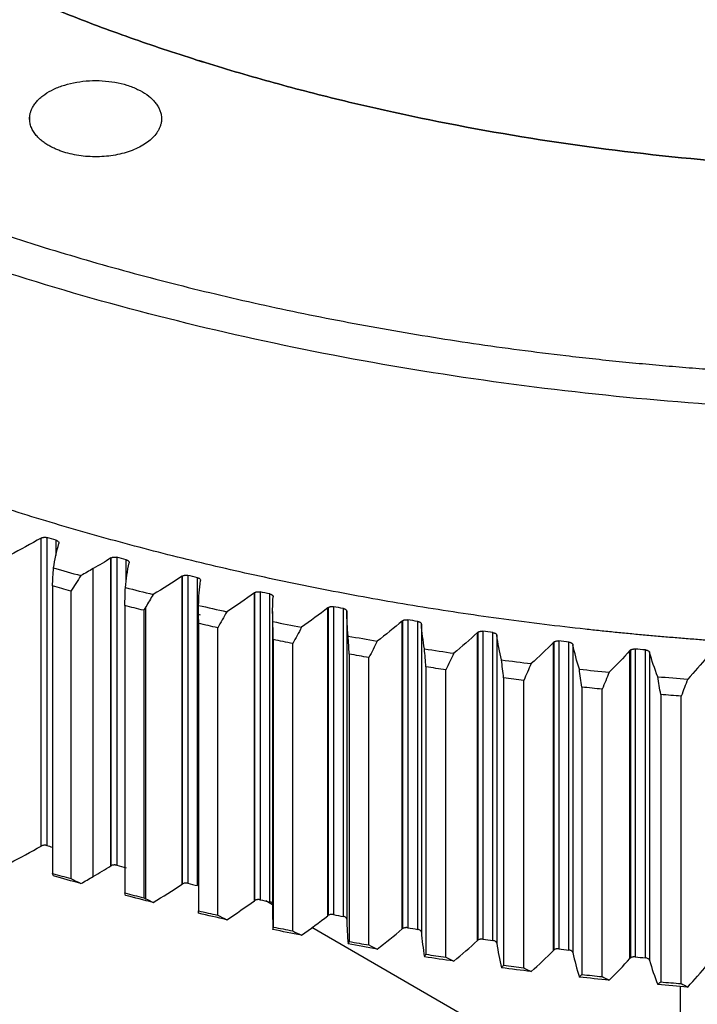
# Model space of a CAD drawing. Header units: millimetres. Extents: x 4624 to 7637, y -669 to 1387.
# Tile 62 of 84: x 7122 to 7175, y 70 to 148. Entities that reach past the tile are written whole.
import ezdxf

# ---------------------------------------------------------------- set-up
doc = ezdxf.new("R2010")
doc.units = ezdxf.units.MM

msp = doc.modelspace()

# ---------------------------------------------------------------- linework, layer by layer
at = {"color": 7, "linetype": 'Continuous', "lineweight": 25}
for p, q in [((7122.333, 140.326), (7122.333, 140.816)), ((7123.221, 82.642), (7123.221, 107.138)), ((7123.684, 107.182), (7123.684, 82.686)), ((7124.421, 105.745), (7124.421, 106.965)), ((7128.78, 105.562), (7128.79, 105.569)), ((7128.782, 81.065), (7128.782, 105.561)), ((7128.79, 81.073), (7128.79, 105.569)), ((7129.241, 105.615), (7129.241, 81.119)), ((7129.993, 103.629), (7129.993, 105.415)), ((7127.367, 80.218), (7127.367, 104.715)), ((7134.901, 104.176), (7134.901, 79.68)), ((7134.444, 104.112), (7134.464, 104.126)), ((7134.445, 79.615), (7134.445, 104.111)), ((7134.464, 79.63), (7134.464, 104.126)), ((7135.666, 79.497), (7135.666, 103.993)), ((7124.121, 103.332), (7124.121, 80.469)), ((7125.596, 102.919), (7125.596, 80.056)), ((7140.202, 102.792), (7140.232, 102.813)), ((7140.203, 78.295), (7140.203, 102.791)), ((7140.232, 78.317), (7140.232, 102.813)), ((7140.654, 102.866), (7140.654, 78.37)), ((7141.431, 78.204), (7141.431, 102.701)), ((7129.884, 101.778), (7129.884, 78.915)), ((7131.386, 101.398), (7131.386, 78.535)), ((7131.551, 78.454), (7131.551, 101.669)), ((7135.909, 101.016), (7135.752, 101.07)), ((7141.653, 101.299), (7141.653, 76.802)), ((7146.045, 101.603), (7146.085, 101.631)), ((7146.047, 77.106), (7146.047, 101.602)), ((7146.085, 77.135), (7146.085, 101.631)), ((7146.492, 101.687), (7146.492, 77.191)), ((7147.28, 77.043), (7147.28, 101.54)), ((7147.553, 101.32), (7147.553, 76.823)), ((7135.748, 100.665), (7135.748, 77.45)), ((7135.749, 100.355), (7135.749, 77.492)), ((7151.966, 76.051), (7151.966, 100.547)), ((7152.013, 76.087), (7152.013, 100.583)), ((7152.406, 100.642), (7152.406, 76.146)), ((7153.203, 76.016), (7153.203, 100.512)), ((7153.491, 100.299), (7153.491, 75.802)), ((7137.276, 77.147), (7137.276, 100.01)), ((7157.953, 75.13), (7157.953, 99.626)), ((7158.008, 75.174), (7158.008, 99.67)), ((7158.386, 99.731), (7158.386, 75.235)), ((7159.191, 75.124), (7159.191, 99.62)), ((7141.706, 99.067), (7141.706, 76.204)), ((7143.255, 75.894), (7143.255, 98.757)), ((7159.494, 99.413), (7159.494, 74.917)), ((7163.998, 74.346), (7163.998, 98.842)), ((7164.061, 74.398), (7164.061, 98.894)), ((7164.423, 98.957), (7164.423, 74.461)), ((7165.235, 74.368), (7165.235, 98.864)), ((7147.746, 97.914), (7147.746, 75.051)), ((7165.552, 98.664), (7165.552, 74.168)), ((7170.092, 73.7), (7170.092, 98.196)), ((7170.162, 73.759), (7170.162, 98.256)), ((7170.509, 98.32), (7170.509, 73.824)), ((7171.326, 73.749), (7171.326, 98.246)), ((7171.656, 98.053), (7171.656, 73.557)), ((7149.315, 74.776), (7149.315, 97.64)), ((7153.859, 96.9), (7153.859, 74.037)), ((7155.446, 73.797), (7155.446, 96.661)), ((7160.037, 96.024), (7160.037, 73.161)), ((7161.639, 72.958), (7161.639, 95.821)), ((7166.27, 95.29), (7166.27, 72.427)), ((7167.884, 72.26), (7167.884, 95.123)), ((7172.548, 94.697), (7172.548, 71.834)), ((7174.172, 71.704), (7174.172, 94.567)), ((7128.79, 81.073), (7128.78, 81.066)), ((7134.464, 79.63), (7134.444, 79.616)), ((7140.232, 78.317), (7140.202, 78.295)), ((7141.653, 77.957), (7141.104, 78.274)), ((7141.678, 76.802), (7141.669, 76.007)), ((7146.085, 77.135), (7146.045, 77.107)), ((7171.666, 60.631), (7144.768, 76.158)), ((7174.095, 71.477), (7174.095, 60.862))]:
    msp.add_line(p, q, dxfattribs=at)
for points, knots in [([(7211.231, 296.65), (7210.815, 296.674), (7209.982, 296.722), (7208.731, 296.787), (7207.48, 296.846), (7206.229, 296.9), (7204.976, 296.947), (7203.723, 296.989), (7202.469, 297.024), (7201.214, 297.054), (7199.959, 297.077), (7198.703, 297.095), (7197.446, 297.107), (7194.096, 297.123), (7188.652, 297.059), (7181.135, 296.757), (7173.651, 296.242), (7166.219, 295.516), (7158.857, 294.58), (7149.162, 293.056), (7137.305, 290.638), (7123.639, 286.948), (7110.667, 282.5), (7098.51, 277.341), (7087.29, 271.517), (7077.111, 265.088), (7068.074, 258.113), (7060.263, 250.661), (7053.757, 242.802), (7048.614, 234.614), (7044.889, 226.173), (7042.612, 217.563), (7041.812, 208.865), (7042.488, 200.164), (7044.642, 191.543), (7048.246, 183.085), (7053.272, 174.873), (7059.665, 166.983), (7067.37, 159.494), (7076.306, 152.476), (7086.394, 145.999), (7097.531, 140.122), (7109.613, 134.906), (7120.371, 131.148), (7129.327, 128.519), (7136.206, 126.739), (7143.228, 125.156), (7150.374, 123.774), (7157.628, 122.597), (7163.228, 121.857), (7167.103, 121.419), (7169.222, 121.197), (7171.346, 120.992), (7173.473, 120.805), (7175.605, 120.635), (7177.74, 120.481), (7179.167, 120.393), (7179.881, 120.349)], [0, 0, 0, 0, 0.0026045, 0.0052085, 0.0078122, 0.0104158, 0.0130193, 0.0156231, 0.0182273, 0.020832, 0.0234375, 0.0260438, 0.0286513, 0.0312599, 0.0468935, 0.0625168, 0.0781378, 0.0937737, 0.1094073, 0.1250306, 0.156278, 0.1875255, 0.218773, 0.2500204, 0.2812679, 0.3125153, 0.3437628, 0.3750102, 0.4062577, 0.4375052, 0.4687526, 0.5000001, 0.5312475, 0.562495, 0.5937425, 0.6249899, 0.6562374, 0.6874848, 0.7187323, 0.7499797, 0.7812272, 0.8124747, 0.8437221, 0.8749696, 0.8905906, 0.9062265, 0.92186, 0.9374833, 0.9531044, 0.9687402, 0.9732109, 0.9776784, 0.9821437, 0.9866077, 0.9910711, 0.9955349, 1, 1, 1, 1]), ([(7107.167, 157.474), (7107.431, 157.323), (7107.959, 157.02), (7108.759, 156.57), (7109.565, 156.125), (7110.378, 155.684), (7111.197, 155.248), (7112.023, 154.816), (7112.857, 154.387), (7113.696, 153.964), (7114.543, 153.544), (7115.396, 153.129), (7117.544, 152.102), (7121.063, 150.516), (7126.081, 148.476), (7131.267, 146.58), (7136.607, 144.834), (7142.09, 143.241), (7149.57, 141.327), (7159.212, 139.335), (7171.13, 137.611), (7183.284, 136.571), (7195.556, 136.223), (7207.828, 136.571), (7219.981, 137.611), (7231.9, 139.335), (7243.468, 141.724), (7254.575, 144.757), (7265.114, 148.403), (7274.982, 152.629), (7284.086, 157.392), (7292.337, 162.647), (7299.657, 168.345), (7305.973, 174.428), (7311.226, 180.84), (7315.366, 187.519), (7318.351, 194.399), (7320.154, 201.415), (7320.757, 208.5), (7320.154, 215.584), (7318.351, 222.6), (7315.366, 229.48), (7311.916, 235.046), (7308.6, 239.365), (7305.84, 242.529), (7302.815, 245.612), (7299.531, 248.606), (7295.997, 251.503), (7293.06, 253.676), (7290.876, 255.187), (7289.54, 256.081), (7288.179, 256.962), (7286.793, 257.83), (7285.384, 258.686), (7284.424, 259.245), (7283.944, 259.525)], [0, 0, 0, 0, 0.002843, 0.005685, 0.008527, 0.011368, 0.014209, 0.017049, 0.01989, 0.022731, 0.025573, 0.028416, 0.03126, 0.046886, 0.062517, 0.078143, 0.093774, 0.1094, 0.125031, 0.156278, 0.187526, 0.218773, 0.25002, 0.281268, 0.312515, 0.343763, 0.37501, 0.406258, 0.437505, 0.468753, 0.5, 0.531248, 0.562495, 0.593743, 0.62499, 0.656237, 0.687485, 0.718732, 0.74998, 0.781227, 0.812475, 0.843722, 0.87497, 0.890596, 0.906227, 0.921853, 0.937483, 0.95311, 0.96874, 0.973952, 0.979161, 0.984369, 0.989577, 0.994787, 1, 1, 1, 1]), ([(7283.944, 259.525), (7284.207, 259.373), (7284.731, 259.068), (7285.509, 258.607), (7286.28, 258.141), (7287.044, 257.672), (7287.8, 257.199), (7288.549, 256.722), (7289.291, 256.241), (7290.025, 255.756), (7290.752, 255.267), (7291.471, 254.775), (7293.25, 253.535), (7295.997, 251.503), (7299.531, 248.606), (7302.815, 245.613), (7305.84, 242.53), (7308.6, 239.365), (7311.915, 235.047), (7315.366, 229.48), (7318.351, 222.6), (7320.154, 215.584), (7320.757, 208.5), (7320.154, 201.415), (7318.351, 194.399), (7315.366, 187.519), (7311.226, 180.84), (7305.973, 174.428), (7299.657, 168.345), (7292.337, 162.647), (7284.086, 157.392), (7274.982, 152.629), (7265.114, 148.403), (7254.575, 144.757), (7243.468, 141.724), (7231.9, 139.335), (7219.981, 137.611), (7207.828, 136.571), (7195.556, 136.223), (7183.284, 136.571), (7171.13, 137.611), (7159.212, 139.335), (7149.57, 141.326), (7142.09, 143.24), (7136.608, 144.834), (7131.267, 146.58), (7126.082, 148.476), (7121.064, 150.516), (7117.3, 152.212), (7114.682, 153.472), (7113.134, 154.244), (7111.607, 155.029), (7110.104, 155.829), (7108.621, 156.643), (7107.652, 157.197), (7107.167, 157.474)], [0, 0, 0, 0, 0.0028432, 0.0056854, 0.0085269, 0.0113679, 0.0142086, 0.0170493, 0.0198901, 0.0227314, 0.0255733, 0.0284161, 0.0312599, 0.0468863, 0.0625168, 0.0781432, 0.0937737, 0.1094001, 0.1250306, 0.156278, 0.1875255, 0.218773, 0.2500204, 0.2812679, 0.3125153, 0.3437628, 0.3750103, 0.4062577, 0.4375052, 0.4687527, 0.5000001, 0.5312476, 0.562495, 0.5937425, 0.62499, 0.6562374, 0.6874849, 0.7187324, 0.7499798, 0.7812273, 0.8124747, 0.8437222, 0.8749697, 0.890596, 0.9062265, 0.9218529, 0.9374834, 0.9531098, 0.9687403, 0.973952, 0.9791611, 0.9843691, 0.9895773, 0.9947871, 1, 1, 1, 1]), ([(7179.676, 117.567), (7170.871, 118.089), (7162.143, 119.046), (7145.095, 121.803), (7136.776, 123.602), (7120.787, 127.991), (7113.119, 130.58), (7098.655, 136.473), (7091.86, 139.777), (7085.601, 143.391)], [0, 0, 0, 0, 0.25, 0.25, 0.5, 0.5, 0.75, 0.75, 1, 1, 1, 1]), ([(7122.333, 140.816), (7122.341, 140.856), (7122.357, 140.935), (7122.39, 141.052), (7122.431, 141.168), (7122.48, 141.284), (7122.566, 141.456), (7122.706, 141.68), (7122.928, 141.949), (7123.195, 142.204), (7123.608, 142.521), (7124.221, 142.873), (7125.084, 143.203), (7126.043, 143.43), (7127.06, 143.543), (7128.095, 143.541), (7129.11, 143.422), (7130.066, 143.191), (7130.924, 142.857), (7131.654, 142.432), (7132.131, 142.016), (7132.422, 141.657), (7132.594, 141.376), (7132.717, 141.087), (7132.783, 140.825), (7132.807, 140.594), (7132.807, 140.395), (7132.788, 140.263), (7132.778, 140.197)], [0, 0, 0, 0, 0.01251, 0.025003, 0.0375, 0.05002, 0.062581, 0.093854, 0.125111, 0.156321, 0.187655, 0.250125, 0.312593, 0.375064, 0.437531, 0.500002, 0.56247, 0.62494, 0.687408, 0.749879, 0.812339, 0.843624, 0.874893, 0.906117, 0.937398, 0.958277, 0.979114, 1, 1, 1, 1]), ([(7123.844, 138.364), (7123.789, 138.396), (7123.681, 138.46), (7123.528, 138.562), (7123.382, 138.666), (7123.245, 138.775), (7123.052, 138.943), (7122.824, 139.179), (7122.599, 139.489), (7122.434, 139.813), (7122.344, 140.107), (7122.307, 140.368), (7122.302, 140.593), (7122.323, 140.742), (7122.333, 140.816)], [0, 0, 0, 0, 0.050055, 0.099989, 0.149903, 0.199894, 0.250062, 0.374863, 0.500017, 0.624818, 0.749972, 0.833313, 0.916503, 1, 1, 1, 1]), ([(7132.778, 140.197), (7132.77, 140.157), (7132.754, 140.076), (7132.72, 139.956), (7132.677, 139.836), (7132.627, 139.718), (7132.568, 139.601), (7132.5, 139.485), (7132.362, 139.276), (7132.115, 138.983), (7131.698, 138.629), (7131.201, 138.311), (7130.442, 137.947), (7129.338, 137.613), (7128.116, 137.47), (7127.13, 137.476), (7126.397, 137.541), (7125.687, 137.664), (7125.126, 137.814), (7124.702, 137.96), (7124.399, 138.082), (7124.111, 138.216), (7123.933, 138.314), (7123.844, 138.364)], [0, 0, 0, 0, 0.017934, 0.035802, 0.053631, 0.071452, 0.089293, 0.107183, 0.125151, 0.18761, 0.250208, 0.312667, 0.375264, 0.500008, 0.624751, 0.68721, 0.749808, 0.812267, 0.874865, 0.906201, 0.937398, 0.968612, 1, 1, 1, 1]), ([(7179.676, 98.787), (7179.276, 98.811), (7178.476, 98.86), (7177.276, 98.939), (7176.078, 99.024), (7174.881, 99.114), (7173.686, 99.209), (7172.492, 99.31), (7171.299, 99.416), (7170.108, 99.527), (7168.918, 99.644), (7167.729, 99.766), (7164.762, 100.084), (7160.037, 100.663), (7153.607, 101.618), (7147.252, 102.73), (7140.985, 103.998), (7134.818, 105.419), (7128.762, 106.991), (7122.827, 108.711), (7117.025, 110.575), (7111.365, 112.581), (7105.86, 114.724), (7100.517, 117.001), (7096.497, 118.872), (7093.693, 120.256), (7092.031, 121.099), (7090.39, 121.956), (7088.772, 122.827), (7087.172, 123.71), (7086.125, 124.31), (7085.601, 124.61)], [0, 0, 0, 0, 0.011368, 0.022733, 0.034097, 0.045458, 0.056819, 0.06818, 0.079542, 0.090904, 0.102269, 0.113636, 0.125007, 0.187498, 0.250005, 0.312496, 0.375003, 0.437494, 0.5, 0.562491, 0.624998, 0.687489, 0.749996, 0.812487, 0.874994, 0.895833, 0.916665, 0.937493, 0.958322, 0.979156, 1, 1, 1, 1]), ([(7123.219, 107.139), (7123.234, 107.147), (7123.264, 107.164), (7123.318, 107.183), (7123.376, 107.197), (7123.458, 107.208), (7123.566, 107.21), (7123.644, 107.191), (7123.684, 107.182)], [0, 0, 0, 0, 0.124456, 0.247063, 0.371245, 0.5003, 0.74849, 1, 1, 1, 1]), ([(7124.421, 106.965), (7124.44, 106.959), (7124.476, 106.947), (7124.524, 106.923), (7124.565, 106.896), (7124.609, 106.854), (7124.646, 106.796), (7124.638, 106.747), (7124.634, 106.723)], [0, 0, 0, 0, 0.12556, 0.2488, 0.372886, 0.500921, 0.750297, 1, 1, 1, 1]), ([(7128.79, 105.569), (7128.805, 105.577), (7128.835, 105.593), (7128.887, 105.611), (7128.943, 105.625), (7129.021, 105.637), (7129.126, 105.64), (7129.203, 105.624), (7129.241, 105.615)], [0, 0, 0, 0, 0.125349, 0.248595, 0.372696, 0.50055, 0.748619, 1, 1, 1, 1]), ([(7129.993, 105.415), (7130.012, 105.41), (7130.049, 105.399), (7130.098, 105.376), (7130.141, 105.349), (7130.188, 105.309), (7130.229, 105.251), (7130.224, 105.202), (7130.222, 105.178)], [0, 0, 0, 0, 0.12556, 0.2488, 0.372886, 0.500921, 0.750297, 1, 1, 1, 1]), ([(7134.464, 104.126), (7134.479, 104.134), (7134.507, 104.149), (7134.557, 104.167), (7134.611, 104.181), (7134.687, 104.193), (7134.788, 104.197), (7134.863, 104.183), (7134.901, 104.176)], [0, 0, 0, 0, 0.125234, 0.248565, 0.372755, 0.500514, 0.748591, 1, 1, 1, 1]), ([(7135.666, 103.993), (7135.685, 103.988), (7135.723, 103.978), (7135.774, 103.956), (7135.818, 103.931), (7135.868, 103.891), (7135.912, 103.834), (7135.911, 103.786), (7135.911, 103.761)], [0, 0, 0, 0, 0.12556, 0.2488, 0.372886, 0.500921, 0.750297, 1, 1, 1, 1]), ([(7140.232, 102.813), (7140.246, 102.82), (7140.274, 102.835), (7140.322, 102.853), (7140.374, 102.866), (7140.447, 102.879), (7140.544, 102.884), (7140.617, 102.872), (7140.654, 102.866)], [0, 0, 0, 0, 0.125123, 0.248534, 0.372812, 0.500479, 0.748562, 1, 1, 1, 1]), ([(7141.431, 102.701), (7141.45, 102.696), (7141.489, 102.687), (7141.541, 102.666), (7141.588, 102.642), (7141.64, 102.603), (7141.688, 102.548), (7141.69, 102.499), (7141.691, 102.474)], [0, 0, 0, 0, 0.12556, 0.2488, 0.372886, 0.500921, 0.750297, 1, 1, 1, 1]), ([(7146.085, 101.631), (7146.098, 101.638), (7146.125, 101.653), (7146.171, 101.67), (7146.221, 101.684), (7146.291, 101.696), (7146.384, 101.703), (7146.456, 101.693), (7146.492, 101.687)], [0, 0, 0, 0, 0.125015, 0.248504, 0.372865, 0.500446, 0.748533, 1, 1, 1, 1]), ([(7147.28, 101.54), (7147.299, 101.535), (7147.339, 101.527), (7147.392, 101.508), (7147.44, 101.484), (7147.495, 101.447), (7147.547, 101.393), (7147.552, 101.344), (7147.555, 101.32)], [0, 0, 0, 0, 0.12556, 0.2488, 0.372886, 0.500921, 0.750297, 1, 1, 1, 1]), ([(7151.965, 100.547), (7151.971, 100.554), (7151.986, 100.566), (7152.004, 100.577), (7152.013, 100.583)], [0, 0, 0, 0, 0.477774, 1, 1, 1, 1]), ([(7152.013, 100.583), (7152.026, 100.59), (7152.052, 100.604), (7152.096, 100.621), (7152.144, 100.634), (7152.211, 100.647), (7152.301, 100.655), (7152.371, 100.646), (7152.406, 100.642)], [0, 0, 0, 0, 0.12491, 0.248473, 0.372915, 0.500414, 0.748505, 1, 1, 1, 1]), ([(7153.203, 100.512), (7153.223, 100.509), (7153.262, 100.501), (7153.317, 100.483), (7153.367, 100.461), (7153.424, 100.425), (7153.48, 100.371), (7153.488, 100.323), (7153.493, 100.299)], [0, 0, 0, 0, 0.12556, 0.2488, 0.372886, 0.500921, 0.750297, 1, 1, 1, 1]), ([(7157.952, 99.627), (7157.959, 99.635), (7157.976, 99.65), (7157.997, 99.663), (7158.008, 99.67)], [0, 0, 0, 0, 0.483137, 1, 1, 1, 1]), ([(7158.008, 99.67), (7158.021, 99.677), (7158.046, 99.69), (7158.088, 99.707), (7158.134, 99.72), (7158.198, 99.733), (7158.284, 99.742), (7158.352, 99.735), (7158.386, 99.731)], [0, 0, 0, 0, 0.124809, 0.248443, 0.372962, 0.500383, 0.748476, 1, 1, 1, 1]), ([(7159.191, 99.62), (7159.211, 99.617), (7159.251, 99.61), (7159.307, 99.593), (7159.358, 99.572), (7159.418, 99.538), (7159.477, 99.485), (7159.489, 99.437), (7159.495, 99.413)], [0, 0, 0, 0, 0.12556, 0.2488, 0.372886, 0.500921, 0.750297, 1, 1, 1, 1]), ([(7163.997, 98.843), (7164.005, 98.852), (7164.023, 98.871), (7164.048, 98.886), (7164.061, 98.894)], [0, 0, 0, 0, 0.486877, 1, 1, 1, 1]), ([(7164.061, 98.894), (7164.077, 98.903), (7164.109, 98.919), (7164.166, 98.939), (7164.237, 98.955), (7164.325, 98.965), (7164.39, 98.96), (7164.423, 98.957)], [0, 0, 0, 0, 0.166, 0.331041, 0.499603, 0.748383, 1, 1, 1, 1]), ([(7165.235, 98.864), (7165.256, 98.861), (7165.296, 98.855), (7165.353, 98.84), (7165.406, 98.82), (7165.468, 98.787), (7165.531, 98.736), (7165.546, 98.688), (7165.554, 98.664)], [0, 0, 0, 0, 0.12556, 0.2488, 0.372886, 0.500921, 0.750297, 1, 1, 1, 1]), ([(7170.09, 98.196), (7170.1, 98.207), (7170.119, 98.229), (7170.147, 98.246), (7170.162, 98.256)], [0, 0, 0, 0, 0.489548, 1, 1, 1, 1]), ([(7170.162, 98.256), (7170.178, 98.264), (7170.208, 98.28), (7170.262, 98.299), (7170.33, 98.315), (7170.414, 98.325), (7170.477, 98.322), (7170.509, 98.32)], [0, 0, 0, 0, 0.1662107, 0.3310312, 0.4986003, 0.7485465, 1, 1, 1, 1]), ([(7171.326, 98.246), (7171.347, 98.243), (7171.388, 98.238), (7171.446, 98.224), (7171.5, 98.205), (7171.564, 98.174), (7171.63, 98.124), (7171.649, 98.077), (7171.658, 98.053)], [0, 0, 0, 0, 0.12556, 0.2488, 0.372886, 0.500921, 0.750297, 1, 1, 1, 1]), ([(7127.021, -167.743), (7127.702, -167.206), (7129.457, -165.823), (7132.082, -163.301), (7134.912, -160.219), (7137.547, -156.876), (7139.989, -153.293), (7142.23, -149.473), (7144.266, -145.423), (7146.09, -141.152), (7147.698, -136.669), (7149.086, -131.985), (7150.249, -127.111), (7151.186, -122.058), (7151.895, -116.838), (7152.374, -111.464), (7152.588, -106.719), (7152.635, -102.771), (7152.592, -98.774), (7152.393, -93.907), (7151.929, -88.03), (7151.238, -82.063), (7150.323, -76.018), (7149.186, -69.908), (7147.83, -63.747), (7146.259, -57.547), (7144.476, -51.321), (7142.485, -45.083), (7140.292, -38.844), (7137.9, -32.619), (7135.315, -26.42), (7132.542, -20.261), (7129.589, -14.153), (7126.46, -8.11), (7123.163, -2.145), (7119.704, 3.73), (7116.092, 9.502), (7112.332, 15.159), (7108.434, 20.69), (7104.406, 26.082), (7100.255, 31.325), (7095.99, 36.406), (7091.621, 41.316), (7087.155, 46.043), (7082.602, 50.578), (7077.972, 54.911), (7073.273, 59.031), (7068.515, 62.931), (7063.708, 66.602), (7058.862, 70.035), (7053.985, 73.222), (7049.088, 76.156), (7044.181, 78.829), (7039.274, 81.236), (7034.378, 83.37), (7029.503, 85.225), (7024.66, 86.795), (7019.86, 88.077), (7015.114, 89.067), (7010.434, 89.761), (7005.833, 90.157), (7001.32, 90.256), (6996.909, 90.056), (6992.611, 89.56), (6988.436, 88.769), (6984.39, 87.694), (6980.499, 86.309), (6977.718, 85.154), (6976.284, 84.376), (6976.047, 84.248)], [0, 0, 0, 0, 0.009526, 0.0245196, 0.0395499, 0.0546288, 0.0697642, 0.0849597, 0.1002148, 0.1155259, 0.1308866, 0.1462895, 0.1617262, 0.1771888, 0.1926702, 0.2081639, 0.2236648, 0.2326625, 0.2408511, 0.2563547, 0.2718543, 0.2873495, 0.3028393, 0.3183233, 0.3338015, 0.3492739, 0.3647407, 0.3802025, 0.3956597, 0.4111127, 0.4265623, 0.4420091, 0.4574536, 0.4728966, 0.4883387, 0.5037806, 0.5192228, 0.534666, 0.5501107, 0.5655577, 0.5810076, 0.5964611, 0.6119188, 0.6273814, 0.6428495, 0.6583236, 0.6738043, 0.6892917, 0.7047863, 0.720288, 0.7357965, 0.7513113, 0.7668311, 0.7823543, 0.7978778, 0.8133975, 0.8289086, 0.8444052, 0.85988, 0.8753251, 0.8907317, 0.9060912, 0.921396, 0.9366404, 0.9518218, 0.9669413, 0.9820047, 0.997022, 1, 1, 1, 1]), ([(7123.684, 82.686), (7123.665, 82.691), (7123.627, 82.701), (7123.565, 82.709), (7123.502, 82.712), (7123.419, 82.708), (7123.315, 82.691), (7123.251, 82.659), (7123.219, 82.643)], [0, 0, 0, 0, 0.12556, 0.2488, 0.372886, 0.500921, 0.750297, 1, 1, 1, 1]), ([(7123.684, 82.686), (7123.821, 82.645), (7123.967, 82.602), (7124.113, 82.559), (7124.121, 82.557)], [0, 0, 0, 0, 0.94477, 1, 1, 1, 1]), ([(7129.241, 81.119), (7129.222, 81.124), (7129.185, 81.133), (7129.125, 81.14), (7129.064, 81.141), (7128.983, 81.137), (7128.884, 81.119), (7128.821, 81.088), (7128.79, 81.073)], [0, 0, 0, 0, 0.125349, 0.248595, 0.372696, 0.50055, 0.748619, 1, 1, 1, 1]), ([(7134.901, 79.68), (7134.882, 79.684), (7134.846, 79.692), (7134.788, 79.697), (7134.728, 79.698), (7134.65, 79.693), (7134.554, 79.675), (7134.494, 79.645), (7134.464, 79.63)], [0, 0, 0, 0, 0.125234, 0.248565, 0.372755, 0.500514, 0.748591, 1, 1, 1, 1]), ([(7140.654, 78.37), (7140.636, 78.373), (7140.6, 78.38), (7140.544, 78.384), (7140.486, 78.384), (7140.411, 78.378), (7140.319, 78.36), (7140.261, 78.331), (7140.232, 78.317)], [0, 0, 0, 0, 0.125123, 0.248534, 0.372812, 0.500479, 0.748562, 1, 1, 1, 1]), ([(7141.691, 77.978), (7141.692, 77.99), (7141.692, 78.014), (7141.68, 78.05), (7141.659, 78.084), (7141.618, 78.126), (7141.546, 78.174), (7141.47, 78.194), (7141.431, 78.204)], [0, 0, 0, 0, 0.124456, 0.247063, 0.371245, 0.5003, 0.74849, 1, 1, 1, 1]), ([(7146.492, 77.191), (7146.474, 77.194), (7146.439, 77.2), (7146.385, 77.203), (7146.329, 77.202), (7146.257, 77.195), (7146.169, 77.177), (7146.113, 77.149), (7146.085, 77.135)], [0, 0, 0, 0, 0.125015, 0.248504, 0.372865, 0.500446, 0.748533, 1, 1, 1, 1]), ([(7147.555, 76.823), (7147.555, 76.835), (7147.554, 76.859), (7147.539, 76.895), (7147.515, 76.928), (7147.471, 76.97), (7147.397, 77.015), (7147.319, 77.034), (7147.28, 77.043)], [0, 0, 0, 0, 0.124456, 0.247063, 0.371245, 0.5003, 0.74849, 1, 1, 1, 1]), ([(7152.013, 76.087), (7152.004, 76.081), (7151.986, 76.07), (7151.971, 76.057), (7151.965, 76.051)], [0, 0, 0, 0, 0.522226, 1, 1, 1, 1]), ([(7152.406, 76.146), (7152.388, 76.148), (7152.354, 76.153), (7152.301, 76.155), (7152.248, 76.154), (7152.179, 76.146), (7152.094, 76.127), (7152.04, 76.101), (7152.013, 76.087)], [0, 0, 0, 0, 0.12491, 0.248473, 0.372915, 0.500414, 0.748505, 1, 1, 1, 1]), ([(7153.493, 75.802), (7153.492, 75.814), (7153.489, 75.838), (7153.472, 75.873), (7153.446, 75.906), (7153.399, 75.947), (7153.322, 75.991), (7153.242, 76.008), (7153.203, 76.016)], [0, 0, 0, 0, 0.124456, 0.247063, 0.371245, 0.5003, 0.74849, 1, 1, 1, 1]), ([(7158.386, 75.235), (7158.369, 75.237), (7158.336, 75.241), (7158.285, 75.242), (7158.234, 75.24), (7158.167, 75.232), (7158.086, 75.213), (7158.034, 75.187), (7158.008, 75.174)], [0, 0, 0, 0, 0.1248087, 0.2484428, 0.372962, 0.5003829, 0.7484759, 1, 1, 1, 1]), ([(7158.008, 75.174), (7157.997, 75.167), (7157.976, 75.154), (7157.959, 75.138), (7157.952, 75.131)], [0, 0, 0, 0, 0.516863, 1, 1, 1, 1]), ([(7159.495, 74.917), (7159.493, 74.929), (7159.489, 74.953), (7159.47, 74.987), (7159.441, 75.02), (7159.392, 75.059), (7159.312, 75.101), (7159.231, 75.116), (7159.191, 75.124)], [0, 0, 0, 0, 0.124456, 0.247063, 0.371245, 0.5003, 0.74849, 1, 1, 1, 1]), ([(7164.423, 74.461), (7164.402, 74.463), (7164.359, 74.467), (7164.293, 74.465), (7164.218, 74.455), (7164.136, 74.436), (7164.086, 74.41), (7164.061, 74.398)], [0, 0, 0, 0, 0.166, 0.331041, 0.499603, 0.748383, 1, 1, 1, 1]), ([(7164.061, 74.398), (7164.048, 74.39), (7164.023, 74.374), (7164.005, 74.356), (7163.997, 74.347)], [0, 0, 0, 0, 0.513123, 1, 1, 1, 1]), ([(7165.554, 74.168), (7165.551, 74.18), (7165.545, 74.204), (7165.524, 74.238), (7165.493, 74.269), (7165.441, 74.308), (7165.358, 74.348), (7165.276, 74.361), (7165.235, 74.368)], [0, 0, 0, 0, 0.124456, 0.247063, 0.371245, 0.5003, 0.74849, 1, 1, 1, 1]), ([(7170.162, 73.759), (7170.147, 73.75), (7170.119, 73.732), (7170.1, 73.711), (7170.09, 73.7)], [0, 0, 0, 0, 0.510452, 1, 1, 1, 1]), ([(7170.509, 73.824), (7170.488, 73.825), (7170.446, 73.828), (7170.383, 73.825), (7170.312, 73.815), (7170.234, 73.796), (7170.186, 73.771), (7170.162, 73.759)], [0, 0, 0, 0, 0.166211, 0.331031, 0.4986, 0.748546, 1, 1, 1, 1]), ([(7171.658, 73.557), (7171.654, 73.569), (7171.647, 73.592), (7171.623, 73.626), (7171.59, 73.657), (7171.536, 73.694), (7171.45, 73.732), (7171.368, 73.744), (7171.326, 73.749)], [0, 0, 0, 0, 0.124456, 0.247063, 0.371245, 0.5003, 0.74849, 1, 1, 1, 1])]:
    msp.add_open_spline(points, degree=3, knots=knots, dxfattribs=at)
for points in [[(7123.221, 107.138), (7122.413, 106.675), (7121.581, 106.226), (7120.727, 105.791)], [(7124.421, 106.965), (7124.175, 107.037), (7123.929, 107.109), (7123.684, 107.182)], [(7124.211, 104.767), (7124.317, 105.421), (7124.458, 106.073), (7124.632, 106.723)], [(7128.782, 105.561), (7128.319, 105.274), (7127.847, 104.992), (7127.367, 104.715)], [(7129.993, 105.415), (7129.742, 105.482), (7129.492, 105.548), (7129.241, 105.615)], [(7129.932, 103.214), (7129.994, 103.87), (7130.09, 104.525), (7130.22, 105.178)], [(7124.121, 103.332), (7124.147, 103.81), (7124.177, 104.289), (7124.211, 104.767)], [(7124.211, 104.767), (7124.932, 104.561), (7125.655, 104.358), (7126.381, 104.159)], [(7127.367, 104.715), (7127.042, 104.527), (7126.714, 104.342), (7126.381, 104.159)], [(7135.666, 103.993), (7135.411, 104.054), (7135.156, 104.115), (7134.901, 104.176)], [(7126.381, 104.159), (7126.122, 103.744), (7125.86, 103.331), (7125.596, 102.919)], [(7134.445, 104.111), (7133.703, 103.613), (7132.935, 103.127), (7132.142, 102.656)], [(7135.755, 101.792), (7135.772, 102.449), (7135.823, 103.106), (7135.909, 103.761)], [(7125.596, 102.919), (7125.103, 103.055), (7124.611, 103.193), (7124.121, 103.332)], [(7129.884, 101.778), (7129.897, 102.257), (7129.913, 102.735), (7129.932, 103.214)], [(7129.932, 103.214), (7130.666, 103.025), (7131.403, 102.839), (7132.142, 102.656)], [(7132.142, 102.656), (7131.946, 102.326), (7131.749, 101.997), (7131.551, 101.669)], [(7140.203, 102.791), (7139.496, 102.276), (7138.761, 101.774), (7138.001, 101.284)], [(7141.431, 102.701), (7141.172, 102.755), (7140.913, 102.81), (7140.654, 102.866)], [(7141.669, 100.503), (7141.642, 101.16), (7141.648, 101.818), (7141.689, 102.474)], [(7131.386, 101.398), (7130.885, 101.523), (7130.384, 101.65), (7129.884, 101.778)], [(7131.551, 101.669), (7131.496, 101.579), (7131.441, 101.489), (7131.386, 101.398)], [(7135.749, 100.355), (7135.747, 100.834), (7135.749, 101.313), (7135.755, 101.792)], [(7135.755, 101.792), (7136.501, 101.62), (7137.25, 101.45), (7138.001, 101.284)], [(7138.001, 101.284), (7137.762, 100.858), (7137.52, 100.434), (7137.276, 100.01)], [(7146.047, 101.602), (7145.375, 101.072), (7144.675, 100.553), (7143.948, 100.047)], [(7147.28, 101.54), (7147.017, 101.589), (7146.754, 101.638), (7146.492, 101.687)], [(7147.667, 99.349), (7147.595, 100.005), (7147.557, 100.662), (7147.553, 101.32)], [(7137.276, 100.01), (7136.766, 100.124), (7136.257, 100.239), (7135.749, 100.355)], [(7141.669, 100.503), (7142.427, 100.348), (7143.187, 100.196), (7143.948, 100.047)], [(7141.706, 99.067), (7141.69, 99.546), (7141.678, 100.024), (7141.669, 100.503)], [(7151.966, 100.547), (7151.331, 100.002), (7150.667, 99.467), (7149.975, 98.945)], [(7153.203, 100.512), (7152.937, 100.555), (7152.671, 100.598), (7152.406, 100.642)], [(7153.739, 98.332), (7153.622, 98.986), (7153.539, 99.642), (7153.491, 100.299)], [(7143.948, 100.047), (7143.72, 99.616), (7143.489, 99.186), (7143.255, 98.757)], [(7157.953, 99.626), (7157.355, 99.067), (7156.728, 98.518), (7156.073, 97.981)], [(7159.191, 99.62), (7158.922, 99.657), (7158.654, 99.694), (7158.386, 99.731)], [(7143.255, 98.757), (7142.738, 98.859), (7142.221, 98.962), (7141.706, 99.067)], [(7147.667, 99.349), (7148.435, 99.211), (7149.204, 99.077), (7149.975, 98.945)], [(7147.746, 97.914), (7147.716, 98.393), (7147.69, 98.871), (7147.667, 99.349)], [(7149.975, 98.945), (7149.758, 98.509), (7149.538, 98.074), (7149.315, 97.64)], [(7159.875, 97.454), (7159.714, 98.104), (7159.587, 98.758), (7159.494, 99.413)], [(7163.998, 98.842), (7163.439, 98.27), (7162.849, 97.707), (7162.231, 97.155)], [(7165.235, 98.864), (7164.964, 98.895), (7164.694, 98.926), (7164.423, 98.957)], [(7149.315, 97.64), (7148.791, 97.73), (7148.268, 97.821), (7147.746, 97.914)], [(7153.739, 98.332), (7154.515, 98.212), (7155.293, 98.095), (7156.073, 97.981)], [(7153.859, 96.9), (7153.816, 97.377), (7153.776, 97.855), (7153.739, 98.332)], [(7156.073, 97.981), (7155.867, 97.54), (7155.658, 97.1), (7155.446, 96.661)], [(7166.066, 96.715), (7165.861, 97.361), (7165.689, 98.012), (7165.552, 98.664)], [(7170.092, 98.196), (7169.572, 97.611), (7169.021, 97.036), (7168.441, 96.47)], [(7171.326, 98.246), (7171.054, 98.27), (7170.781, 98.295), (7170.509, 98.32)], [(7172.303, 96.117), (7172.054, 96.758), (7171.838, 97.404), (7171.656, 98.053)], [(7159.875, 97.454), (7160.659, 97.351), (7161.444, 97.252), (7162.231, 97.155)], [(7160.037, 96.024), (7159.98, 96.501), (7159.926, 96.977), (7159.875, 97.454)], [(7162.231, 97.155), (7162.036, 96.71), (7161.839, 96.265), (7161.639, 95.821)], [(7176.225, 97.688), (7175.745, 97.092), (7175.233, 96.505), (7174.692, 95.926)], [(7155.446, 96.661), (7154.916, 96.739), (7154.388, 96.818), (7153.859, 96.9)], [(7166.066, 96.715), (7166.857, 96.63), (7167.648, 96.548), (7168.441, 96.47)], [(7166.27, 95.29), (7166.199, 95.764), (7166.131, 96.24), (7166.066, 96.715)], [(7168.441, 96.47), (7168.258, 96.02), (7168.073, 95.571), (7167.884, 95.123)], [(7161.639, 95.821), (7161.105, 95.888), (7160.571, 95.955), (7160.037, 96.024)], [(7172.303, 96.117), (7173.098, 96.05), (7173.895, 95.987), (7174.692, 95.926)], [(7172.548, 94.697), (7172.463, 95.17), (7172.381, 95.643), (7172.303, 96.117)], [(7174.692, 95.926), (7174.522, 95.472), (7174.348, 95.019), (7174.172, 94.567)], [(7167.884, 95.123), (7167.346, 95.177), (7166.808, 95.233), (7166.27, 95.29)], [(7174.172, 94.567), (7173.63, 94.609), (7173.089, 94.652), (7172.548, 94.697)], [(7120.727, 81.295), (7121.581, 81.729), (7122.413, 82.179), (7123.221, 82.642)], [(7127.367, 80.218), (7127.847, 80.496), (7128.319, 80.778), (7128.782, 81.065)], [(7129.241, 81.119), (7129.492, 81.052), (7129.742, 80.985), (7129.993, 80.919)], [(7124.121, 80.469), (7124.611, 80.33), (7125.103, 80.192), (7125.596, 80.056)], [(7124.211, 80.27), (7124.177, 80.337), (7124.147, 80.403), (7124.121, 80.469)], [(7126.381, 79.663), (7125.655, 79.862), (7124.932, 80.065), (7124.211, 80.27)], [(7125.596, 80.056), (7125.86, 79.923), (7126.122, 79.792), (7126.381, 79.663)], [(7126.381, 79.663), (7126.714, 79.846), (7127.042, 80.031), (7127.367, 80.218)], [(7132.142, 78.16), (7132.935, 78.631), (7133.703, 79.117), (7134.445, 79.615)], [(7134.901, 79.68), (7135.156, 79.618), (7135.411, 79.557), (7135.666, 79.497)], [(7129.884, 78.915), (7130.384, 78.787), (7130.885, 78.66), (7131.386, 78.535)], [(7129.932, 78.718), (7129.913, 78.783), (7129.897, 78.849), (7129.884, 78.915)], [(7132.142, 78.16), (7131.403, 78.342), (7130.666, 78.528), (7129.932, 78.718)], [(7131.386, 78.535), (7131.441, 78.508), (7131.496, 78.481), (7131.551, 78.454)], [(7131.551, 78.454), (7131.749, 78.355), (7131.946, 78.257), (7132.142, 78.16)], [(7140.654, 78.37), (7140.913, 78.314), (7141.172, 78.259), (7141.431, 78.204)], [(7138.001, 76.788), (7138.761, 77.277), (7139.496, 77.78), (7140.203, 78.295)], [(7135.755, 77.296), (7135.749, 77.361), (7135.747, 77.427), (7135.749, 77.492)], [(7135.749, 77.492), (7136.257, 77.376), (7136.766, 77.261), (7137.276, 77.147)], [(7138.001, 76.788), (7137.25, 76.954), (7136.501, 77.123), (7135.755, 77.296)], [(7137.276, 77.147), (7137.52, 77.026), (7137.762, 76.907), (7138.001, 76.788)], [(7143.948, 75.551), (7144.675, 76.057), (7145.375, 76.576), (7146.047, 77.106)], [(7146.492, 77.191), (7146.754, 77.142), (7147.017, 77.092), (7147.28, 77.043)], [(7147.553, 76.823), (7147.557, 76.166), (7147.595, 75.509), (7147.667, 74.853)], [(7141.669, 76.007), (7141.678, 76.072), (7141.69, 76.138), (7141.706, 76.204)], [(7143.948, 75.551), (7143.187, 75.699), (7142.427, 75.852), (7141.669, 76.007)], [(7141.706, 76.204), (7142.221, 76.099), (7142.738, 75.995), (7143.255, 75.894)], [(7149.975, 74.449), (7150.667, 74.971), (7151.331, 75.505), (7151.966, 76.051)], [(7152.406, 76.146), (7152.671, 76.102), (7152.937, 76.059), (7153.203, 76.016)], [(7143.255, 75.894), (7143.489, 75.778), (7143.72, 75.664), (7143.948, 75.551)], [(7153.491, 75.802), (7153.539, 75.146), (7153.622, 74.49), (7153.739, 73.836)], [(7158.386, 75.235), (7158.654, 75.198), (7158.922, 75.16), (7159.191, 75.124)], [(7147.667, 74.853), (7147.69, 74.919), (7147.716, 74.985), (7147.746, 75.051)], [(7149.975, 74.449), (7149.204, 74.58), (7148.435, 74.715), (7147.667, 74.853)], [(7147.746, 75.051), (7148.268, 74.958), (7148.791, 74.866), (7149.315, 74.776)], [(7149.315, 74.776), (7149.538, 74.666), (7149.758, 74.557), (7149.975, 74.449)], [(7156.073, 73.485), (7156.728, 74.022), (7157.355, 74.571), (7157.953, 75.13)], [(7159.494, 74.917), (7159.587, 74.262), (7159.714, 73.608), (7159.875, 72.958)], [(7164.423, 74.461), (7164.694, 74.429), (7164.964, 74.398), (7165.235, 74.368)], [(7153.739, 73.836), (7153.776, 73.903), (7153.816, 73.97), (7153.859, 74.037)], [(7156.073, 73.485), (7155.293, 73.598), (7154.515, 73.716), (7153.739, 73.836)], [(7153.859, 74.037), (7154.388, 73.955), (7154.916, 73.876), (7155.446, 73.797)], [(7155.446, 73.798), (7155.658, 73.692), (7155.867, 73.588), (7156.073, 73.485)], [(7162.231, 72.659), (7162.849, 73.211), (7163.439, 73.774), (7163.998, 74.346)], [(7165.552, 74.168), (7165.689, 73.515), (7165.861, 72.865), (7166.066, 72.219)], [(7168.441, 71.974), (7169.021, 72.539), (7169.572, 73.115), (7170.092, 73.7)], [(7170.509, 73.824), (7170.781, 73.799), (7171.054, 73.774), (7171.326, 73.749)], [(7159.875, 72.958), (7159.926, 73.025), (7159.98, 73.093), (7160.037, 73.161)], [(7162.231, 72.659), (7161.444, 72.755), (7160.659, 72.855), (7159.875, 72.958)], [(7160.037, 73.161), (7160.571, 73.092), (7161.105, 73.024), (7161.639, 72.958)], [(7161.639, 72.958), (7161.839, 72.858), (7162.036, 72.758), (7162.231, 72.659)], [(7171.656, 73.557), (7171.838, 72.908), (7172.054, 72.262), (7172.303, 71.621)], [(7174.692, 71.43), (7175.233, 72.008), (7175.745, 72.596), (7176.225, 73.192)], [(7166.066, 72.219), (7166.131, 72.288), (7166.199, 72.357), (7166.27, 72.427)], [(7168.441, 71.974), (7167.648, 72.052), (7166.857, 72.134), (7166.066, 72.219)], [(7166.27, 72.427), (7166.808, 72.369), (7167.346, 72.314), (7167.884, 72.26)], [(7167.884, 72.26), (7168.073, 72.164), (7168.258, 72.068), (7168.441, 71.974)], [(7172.303, 71.621), (7172.381, 71.691), (7172.463, 71.762), (7172.548, 71.834)], [(7174.692, 71.43), (7173.895, 71.49), (7173.098, 71.554), (7172.303, 71.621)], [(7172.548, 71.834), (7173.089, 71.789), (7173.63, 71.746), (7174.172, 71.704)], [(7174.172, 71.704), (7174.348, 71.612), (7174.522, 71.52), (7174.692, 71.43)]]:
    msp.add_open_spline(points, degree=3, dxfattribs=at)

doc.saveas('drawing.dxf')
